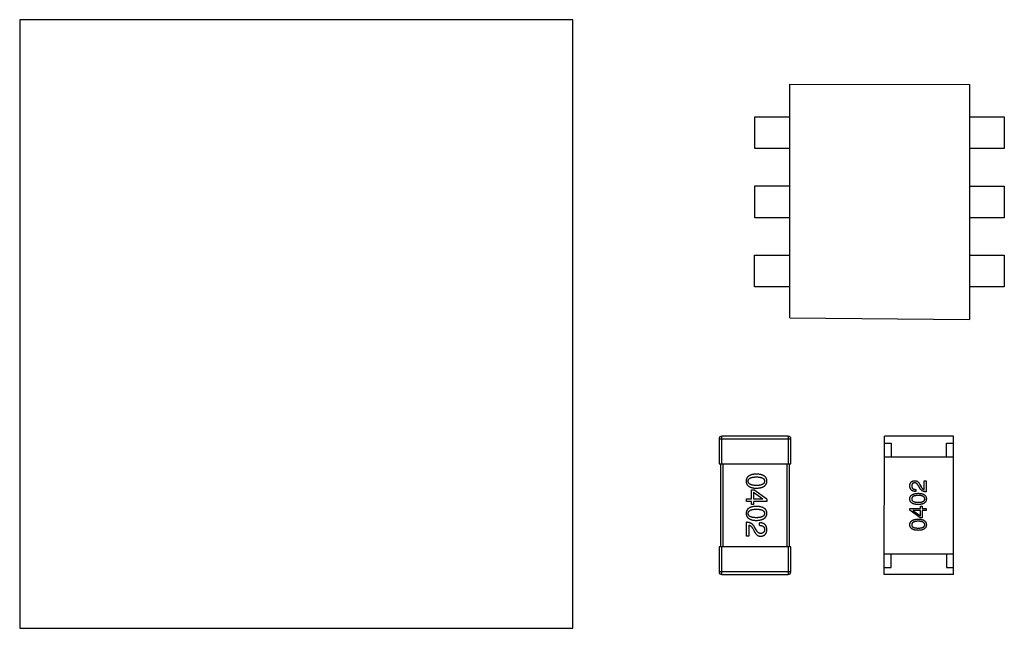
# Model space of a CAD drawing. Header units: inches. Extents: x -29 to 164, y -51 to 83.
# Tile 130 of 164: x 122.44 to 129.57, y 33 to 37.4. Entities that reach past the tile are written whole.
import ezdxf

# ---------------------------------------------------------------- set-up
doc = ezdxf.new("R2010")
doc.units = ezdxf.units.IN
doc.header["$LTSCALE"] = 1.21
doc.header["$MEASUREMENT"] = 0
doc.layers.get('0').update_dxf_attribs({"linetype": 'CONTINUOUS'})

msp = doc.modelspace()

# ---------------------------------------------------------------- linework, layer by layer
at = {"color": 7, "linetype": 'Continuous'}
for p, q in [((122.4451, 37.4021), (122.4441, 33.0021)), ((126.4467, 37.4013), (122.4451, 37.4021)), ((126.4458, 33.0013), (126.4467, 37.4013)), ((128.0169, 35.2472), (128.0172, 36.9348)), ((128.0172, 36.9348), (129.3172, 36.9346)), ((129.3172, 36.9346), (129.3169, 35.2346)), ((127.7629, 36.4702), (127.7629, 36.6996)), ((127.7629, 36.6996), (128.0172, 36.6996)), ((129.3172, 36.6993), (129.5692, 36.6993)), ((129.5692, 36.6993), (129.5692, 36.4699)), ((128.0171, 36.4702), (127.7629, 36.4702)), ((129.5692, 36.4699), (129.3171, 36.4699)), ((127.7628, 35.9702), (127.7628, 36.1996)), ((127.7628, 36.1996), (128.0171, 36.1996)), ((129.3171, 36.1994), (129.5691, 36.1993)), ((129.5691, 36.1993), (129.5691, 35.9699)), ((128.017, 35.9702), (127.7628, 35.9702)), ((129.5691, 35.9699), (129.317, 35.97)), ((127.7627, 35.4703), (127.7627, 35.6997)), ((127.7627, 35.6997), (128.017, 35.6996)), ((129.317, 35.6994), (129.569, 35.6993)), ((129.569, 35.6993), (129.569, 35.4699)), ((128.0169, 35.4702), (127.7627, 35.4703)), ((129.569, 35.4699), (129.3169, 35.47)), ((128.0169, 35.2472), (129.3169, 35.2346)), ((127.505, 34.3704), (127.505, 34.1904)), ((127.505, 34.3704), (128.025, 34.3703)), ((127.525, 34.1904), (127.525, 34.3904)), ((128.005, 34.3903), (127.525, 34.3904)), ((128.005, 34.3903), (128.005, 34.1903)), ((128.025, 34.1903), (128.025, 34.3703)), ((128.7009, 33.3902), (128.7011, 34.3902)), ((129.2011, 34.3901), (128.7011, 34.3902)), ((129.2009, 33.3901), (129.2011, 34.3901)), ((128.7011, 34.3402), (128.7511, 34.3402)), ((128.7511, 34.3402), (128.7511, 34.2402)), ((129.1511, 34.2402), (129.1511, 34.3402)), ((129.1511, 34.3402), (129.2011, 34.3401)), ((128.7011, 34.2402), (129.2011, 34.2401)), ((127.505, 34.1904), (128.025, 34.1903)), ((127.515, 34.1904), (127.5149, 33.5904)), ((127.5349, 33.5904), (127.535, 34.1904)), ((127.995, 34.1903), (127.9949, 33.5903)), ((128.0149, 33.5903), (128.015, 34.1903)), ((128.9896, 34.0044), (128.9896, 34.0687)), ((128.9896, 34.0687), (129.0034, 34.0687)), ((129.0034, 34.0687), (129.0034, 33.988)), ((127.7397, 33.9372), (127.7397, 34.002)), ((127.7397, 34.002), (127.7578, 34.002)), ((127.8512, 33.9348), (127.7578, 34.002)), ((128.928, 34.0058), (128.9279, 33.9907)), ((128.9568, 34.0156), (128.9476, 34.0313)), ((128.9601, 34.0366), (128.9673, 34.0241)), ((127.7037, 33.9192), (127.7037, 33.9373)), ((127.7037, 33.9373), (127.7397, 33.9372)), ((127.7397, 33.9192), (127.7037, 33.9192)), ((127.7397, 33.8971), (127.7397, 33.9192)), ((127.7553, 33.9848), (127.7553, 33.9372)), ((127.7553, 33.9848), (127.8225, 33.938)), ((127.7553, 33.9372), (127.8225, 33.9372)), ((127.7553, 33.9192), (127.7553, 33.8971)), ((127.8512, 33.9192), (127.7553, 33.9192)), ((127.8225, 33.9372), (127.8225, 33.938)), ((127.8512, 33.9348), (127.8512, 33.9192)), ((127.7553, 33.8971), (127.7397, 33.8971)), ((128.8853, 33.8547), (128.8853, 33.8671)), ((128.8853, 33.8671), (128.962, 33.8671)), ((128.96, 33.8009), (128.8853, 33.8547)), ((128.9082, 33.8527), (128.9082, 33.852)), ((128.962, 33.8527), (128.9082, 33.8527)), ((128.9082, 33.852), (128.962, 33.8146)), ((128.962, 33.8671), (128.962, 33.8848)), ((128.962, 33.8848), (128.9745, 33.8848)), ((128.962, 33.8146), (128.962, 33.8527)), ((128.9745, 33.8848), (128.9745, 33.8671)), ((128.9745, 33.8671), (129.0033, 33.8671)), ((128.9745, 33.8527), (128.9745, 33.8009)), ((129.0033, 33.8527), (128.9745, 33.8527)), ((129.0033, 33.8671), (129.0033, 33.8527)), ((128.9745, 33.8009), (128.96, 33.8009)), ((127.7036, 33.6672), (127.7036, 33.768)), ((127.7208, 33.7475), (127.7208, 33.6672)), ((127.7487, 33.7229), (127.7577, 33.7074)), ((127.7733, 33.7139), (127.7618, 33.7336)), ((127.7979, 33.7459), (127.7979, 33.7647)), ((127.7208, 33.6672), (127.7036, 33.6672)), ((127.5049, 33.5904), (127.5048, 33.4104)), ((128.0249, 33.5903), (127.5049, 33.5904)), ((127.5248, 33.3904), (127.5249, 33.5904)), ((128.0049, 33.5903), (128.0048, 33.3903)), ((128.0248, 33.4103), (128.0249, 33.5903)), ((128.7009, 33.5402), (129.2009, 33.5401)), ((128.7509, 33.4402), (128.7509, 33.5402)), ((129.1509, 33.5402), (129.1509, 33.4402)), ((128.7009, 33.4402), (128.7509, 33.4402)), ((129.1509, 33.4402), (129.2009, 33.4401)), ((128.0248, 33.4103), (127.5048, 33.4104)), ((127.5248, 33.3904), (128.0048, 33.3903)), ((129.2009, 33.3901), (128.7009, 33.3902)), ((122.4441, 33.0021), (126.4458, 33.0013))]:
    msp.add_line(p, q, dxfattribs=at)
for centre, start, end in [((127.525, 34.3704), 89.98796, 179.98796), ((128.005, 34.3703), 359.98796, 89.98796), ((127.5248, 33.4104), 179.98796, 269.98796), ((128.0048, 33.4103), 269.98796, 359.98796)]:
    msp.add_arc(centre, 0.02, start, end, dxfattribs=at)
for points, knots in [([(127.775, 34.1161), (127.7721, 34.116), (127.7663, 34.1158), (127.7581, 34.115), (127.7503, 34.114), (127.7432, 34.1124), (127.7366, 34.1106), (127.7305, 34.1083), (127.725, 34.1057), (127.7201, 34.1027), (127.7157, 34.0994), (127.7119, 34.0956), (127.7087, 34.0915), (127.706, 34.0869), (127.704, 34.0821), (127.7024, 34.0768), (127.7015, 34.0712), (127.7013, 34.0673), (127.7012, 34.0653)], [0, 0, 0, 0, 0.087693, 0.170223, 0.247496, 0.319826, 0.387768, 0.451403, 0.511459, 0.568358, 0.622671, 0.675251, 0.726739, 0.778422, 0.830759, 0.884394, 0.940865, 1, 1, 1, 1]), ([(127.7012, 34.0653), (127.7013, 34.0633), (127.7015, 34.0594), (127.7024, 34.0538), (127.704, 34.0486), (127.706, 34.0437), (127.7087, 34.0391), (127.7119, 34.035), (127.7157, 34.0312), (127.7201, 34.0279), (127.725, 34.0249), (127.7305, 34.0223), (127.7365, 34.02), (127.7431, 34.0182), (127.7503, 34.0166), (127.758, 34.0155), (127.7663, 34.0148), (127.772, 34.0146), (127.775, 34.0145)], [0, 0, 0, 0, 0.059134, 0.115603, 0.169236, 0.221572, 0.273254, 0.32474, 0.377319, 0.431815, 0.488555, 0.548609, 0.612242, 0.680182, 0.75251, 0.829782, 0.91231, 1, 1, 1, 1]), ([(127.716, 34.0653), (127.716, 34.0665), (127.7161, 34.0689), (127.7168, 34.0724), (127.7179, 34.0756), (127.7196, 34.0786), (127.7217, 34.0814), (127.7243, 34.0839), (127.7273, 34.0861), (127.7308, 34.0881), (127.7347, 34.0899), (127.7391, 34.0915), (127.744, 34.0927), (127.7493, 34.0938), (127.7551, 34.0946), (127.7613, 34.0952), (127.768, 34.0956), (127.7726, 34.0956), (127.775, 34.0956)], [0, 0, 0, 0, 0.049766, 0.097012, 0.143225, 0.188786, 0.235079, 0.282962, 0.333687, 0.387747, 0.445963, 0.508657, 0.576545, 0.649868, 0.72822, 0.812712, 0.903543, 1, 1, 1, 1]), ([(127.775, 34.0341), (127.7726, 34.0342), (127.7681, 34.0342), (127.7615, 34.0346), (127.7553, 34.0352), (127.7496, 34.036), (127.7443, 34.0371), (127.7395, 34.0384), (127.7351, 34.04), (127.7312, 34.0418), (127.7277, 34.0439), (127.7247, 34.0462), (127.722, 34.0488), (127.7199, 34.0516), (127.7182, 34.0547), (127.717, 34.058), (127.7162, 34.0616), (127.7161, 34.064), (127.716, 34.0653)], [0, 0, 0, 0, 0.094834, 0.184067, 0.267029, 0.344713, 0.417334, 0.484367, 0.546941, 0.604717, 0.65953, 0.710539, 0.759381, 0.806382, 0.853027, 0.900623, 0.949121, 1, 1, 1, 1]), ([(127.8512, 34.0653), (127.8511, 34.0673), (127.851, 34.0711), (127.85, 34.0768), (127.8484, 34.082), (127.8463, 34.0869), (127.8435, 34.0915), (127.8402, 34.0956), (127.8363, 34.0993), (127.8317, 34.1027), (127.8267, 34.1057), (127.821, 34.1083), (127.8147, 34.1106), (127.8079, 34.1124), (127.8005, 34.1139), (127.7925, 34.115), (127.784, 34.1158), (127.7781, 34.116), (127.775, 34.1161)], [0, 0, 0, 0, 0.057911, 0.113262, 0.165956, 0.217443, 0.268511, 0.319665, 0.372, 0.426129, 0.483365, 0.543779, 0.607756, 0.676562, 0.749704, 0.827713, 0.911177, 1, 1, 1, 1]), ([(127.775, 34.0956), (127.7774, 34.0956), (127.782, 34.0956), (127.7887, 34.0952), (127.7949, 34.0946), (127.8007, 34.0938), (127.806, 34.0927), (127.8109, 34.0915), (127.8153, 34.0899), (127.8192, 34.0881), (127.8227, 34.0861), (127.8257, 34.0839), (127.8283, 34.0814), (127.8304, 34.0786), (127.832, 34.0756), (127.8332, 34.0724), (127.8339, 34.0689), (127.834, 34.0665), (127.834, 34.0653)], [0, 0, 0, 0, 0.096452, 0.187278, 0.271765, 0.350519, 0.423437, 0.491321, 0.554011, 0.612224, 0.666281, 0.717003, 0.764884, 0.811423, 0.856783, 0.902993, 0.950236, 1, 1, 1, 1]), ([(127.775, 34.0145), (127.778, 34.0146), (127.7839, 34.0149), (127.7923, 34.0157), (127.8002, 34.0169), (127.8076, 34.0184), (127.8144, 34.0203), (127.8206, 34.0226), (127.8262, 34.0252), (127.8313, 34.0283), (127.8358, 34.0316), (127.8398, 34.0354), (127.8432, 34.0395), (127.846, 34.0439), (127.8481, 34.0488), (127.8498, 34.0539), (127.8509, 34.0595), (127.8511, 34.0633), (127.8512, 34.0653)], [0, 0, 0, 0, 0.088475, 0.171606, 0.249595, 0.322626, 0.391327, 0.455765, 0.516374, 0.573675, 0.628522, 0.681161, 0.732559, 0.783563, 0.83504, 0.887639, 0.942585, 1, 1, 1, 1]), ([(127.834, 34.0653), (127.834, 34.064), (127.8339, 34.0616), (127.8332, 34.058), (127.832, 34.0547), (127.8304, 34.0516), (127.8283, 34.0488), (127.8257, 34.0462), (127.8227, 34.0439), (127.8192, 34.0418), (127.8153, 34.04), (127.8109, 34.0384), (127.806, 34.0371), (127.8007, 34.036), (127.7949, 34.0352), (127.7887, 34.0346), (127.782, 34.0342), (127.7774, 34.0342), (127.775, 34.0341)], [0, 0, 0, 0, 0.050604, 0.098688, 0.145699, 0.191791, 0.238625, 0.286717, 0.337546, 0.391814, 0.449755, 0.512106, 0.579685, 0.652048, 0.730262, 0.814146, 0.904281, 1, 1, 1, 1]), ([(128.8853, 34.0313), (128.8854, 34.0328), (128.8856, 34.0356), (128.8862, 34.0396), (128.8871, 34.0434), (128.8882, 34.0469), (128.8896, 34.0502), (128.8912, 34.0532), (128.893, 34.0559), (128.8951, 34.0584), (128.8975, 34.0606), (128.9001, 34.0626), (128.9029, 34.0643), (128.906, 34.0657), (128.9093, 34.0669), (128.9129, 34.0677), (128.9168, 34.0684), (128.9194, 34.0686), (128.9208, 34.0687)], [0, 0, 0, 0, 0.074847, 0.14558, 0.212628, 0.276599, 0.337792, 0.396608, 0.453638, 0.509854, 0.565589, 0.621545, 0.678777, 0.737222, 0.798388, 0.862259, 0.929312, 1, 1, 1, 1]), ([(128.9208, 34.0687), (128.9217, 34.0687), (128.9237, 34.0688), (128.9267, 34.0685), (128.9295, 34.068), (128.9323, 34.0673), (128.935, 34.0662), (128.9377, 34.0648), (128.9403, 34.0632), (128.9428, 34.0613), (128.9452, 34.0592), (128.9476, 34.0568), (128.9498, 34.0541), (128.952, 34.0511), (128.9542, 34.0478), (128.9562, 34.0443), (128.9582, 34.0406), (128.9595, 34.0379), (128.9601, 34.0366)], [0, 0, 0, 0, 0.055083, 0.109453, 0.162685, 0.21614, 0.26961, 0.324284, 0.380202, 0.437433, 0.497084, 0.559152, 0.624288, 0.692446, 0.763862, 0.838743, 0.917269, 1, 1, 1, 1]), ([(128.9279, 33.9907), (128.9263, 33.9907), (128.923, 33.9908), (128.9183, 33.9914), (128.9139, 33.9922), (128.9098, 33.9934), (128.9061, 33.9948), (128.9026, 33.9966), (128.8994, 33.9987), (128.8966, 34.0011), (128.8941, 34.0038), (128.8919, 34.0069), (128.89, 34.0102), (128.8884, 34.0138), (128.8871, 34.0178), (128.8862, 34.022), (128.8856, 34.0266), (128.8854, 34.0297), (128.8853, 34.0313)], [0, 0, 0, 0, 0.074935, 0.145873, 0.212498, 0.27598, 0.33603, 0.394042, 0.450372, 0.505546, 0.560812, 0.616481, 0.673265, 0.732328, 0.7938, 0.858943, 0.92718, 1, 1, 1, 1]), ([(128.9201, 34.053), (128.9193, 34.0529), (128.9177, 34.0528), (128.9154, 34.0524), (128.9132, 34.0518), (128.9112, 34.0511), (128.9093, 34.0501), (128.9076, 34.0491), (128.9061, 34.0478), (128.9046, 34.0464), (128.9034, 34.0449), (128.9023, 34.0431), (128.9014, 34.0412), (128.9006, 34.0392), (128.9, 34.037), (128.8995, 34.0346), (128.8993, 34.032), (128.8992, 34.0303), (128.8991, 34.0294)], [0, 0, 0, 0, 0.069456, 0.136175, 0.198596, 0.258993, 0.316838, 0.37342, 0.428889, 0.48454, 0.540119, 0.597644, 0.65702, 0.718534, 0.783117, 0.851564, 0.923888, 1, 1, 1, 1]), ([(128.8991, 34.0294), (128.8991, 34.0284), (128.8992, 34.0266), (128.8995, 34.024), (128.9001, 34.0216), (128.9008, 34.0193), (128.9019, 34.0172), (128.9031, 34.0153), (128.9046, 34.0135), (128.9063, 34.012), (128.9082, 34.0105), (128.9104, 34.0093), (128.9128, 34.0083), (128.9154, 34.0074), (128.9182, 34.0067), (128.9213, 34.0062), (128.9245, 34.0059), (128.9268, 34.0058), (128.928, 34.0058)], [0, 0, 0, 0, 0.065945, 0.127767, 0.186553, 0.242898, 0.297728, 0.351599, 0.404854, 0.459191, 0.515338, 0.573322, 0.634405, 0.698538, 0.767039, 0.84022, 0.917406, 1, 1, 1, 1]), ([(128.9476, 34.0313), (128.9471, 34.0322), (128.9462, 34.0341), (128.9447, 34.0367), (128.9431, 34.039), (128.9415, 34.0413), (128.9399, 34.0433), (128.9383, 34.0451), (128.9366, 34.0468), (128.9349, 34.0482), (128.9331, 34.0495), (128.9314, 34.0506), (128.9296, 34.0514), (128.9277, 34.0522), (128.9259, 34.0526), (128.924, 34.053), (128.922, 34.0531), (128.9207, 34.053), (128.9201, 34.053)], [0, 0, 0, 0, 0.084365, 0.165386, 0.24176, 0.314729, 0.38433, 0.449952, 0.513164, 0.5734, 0.630824, 0.68644, 0.740136, 0.792605, 0.844515, 0.896112, 0.947763, 1, 1, 1, 1]), ([(129.0034, 33.988), (129.002, 33.9881), (128.9994, 33.9882), (128.9956, 33.9886), (128.992, 33.9892), (128.9884, 33.99), (128.985, 33.9909), (128.9817, 33.9922), (128.9786, 33.9936), (128.9756, 33.9952), (128.9728, 33.997), (128.9701, 33.9991), (128.9675, 34.0013), (128.9651, 34.0038), (128.9628, 34.0064), (128.9606, 34.0093), (128.9586, 34.0123), (128.9574, 34.0145), (128.9568, 34.0156)], [0, 0, 0, 0, 0.069512, 0.136307, 0.201431, 0.265186, 0.327322, 0.388242, 0.448098, 0.507757, 0.566952, 0.626243, 0.686026, 0.745963, 0.807549, 0.869906, 0.934172, 1, 1, 1, 1]), ([(128.9673, 34.0241), (128.9681, 34.0227), (128.9697, 34.02), (128.9723, 34.0163), (128.9749, 34.0131), (128.9777, 34.0103), (128.9805, 34.0081), (128.9834, 34.0064), (128.9865, 34.0051), (128.9886, 34.0046), (128.9896, 34.0044)], [0, 0, 0, 0, 0.158292, 0.304606, 0.440272, 0.565336, 0.681745, 0.791834, 0.896966, 1, 1, 1, 1]), ([(128.8853, 33.9368), (128.8854, 33.9383), (128.8856, 33.9414), (128.8865, 33.9458), (128.8878, 33.95), (128.8895, 33.9538), (128.8918, 33.9574), (128.8945, 33.9607), (128.8976, 33.9637), (128.9012, 33.9664), (128.9053, 33.9688), (128.9098, 33.9709), (128.9148, 33.9727), (128.9202, 33.9742), (128.9261, 33.9755), (128.9324, 33.9764), (128.9392, 33.9771), (128.9439, 33.9773), (128.9463, 33.9774)], [0, 0, 0, 0, 0.057415, 0.112361, 0.16496, 0.216437, 0.267441, 0.318839, 0.371478, 0.426325, 0.483626, 0.544235, 0.608673, 0.677374, 0.750405, 0.828394, 0.911525, 1, 1, 1, 1]), ([(128.9463, 33.8961), (128.9439, 33.8962), (128.9391, 33.8963), (128.9323, 33.897), (128.9259, 33.8978), (128.92, 33.8991), (128.9145, 33.9005), (128.9095, 33.9023), (128.905, 33.9044), (128.9009, 33.9068), (128.8973, 33.9095), (128.8942, 33.9125), (128.8915, 33.9158), (128.8893, 33.9194), (128.8876, 33.9234), (128.8863, 33.9276), (128.8855, 33.9321), (128.8854, 33.9352), (128.8853, 33.9368)], [0, 0, 0, 0, 0.088823, 0.172287, 0.250296, 0.323438, 0.392244, 0.456221, 0.516635, 0.573871, 0.628, 0.680335, 0.731489, 0.782557, 0.834044, 0.886738, 0.942089, 1, 1, 1, 1]), ([(128.9463, 33.9617), (128.9444, 33.9617), (128.9407, 33.9616), (128.9354, 33.9613), (128.9304, 33.9609), (128.9257, 33.9602), (128.9215, 33.9593), (128.9176, 33.9583), (128.9141, 33.957), (128.9109, 33.9556), (128.9082, 33.9539), (128.9057, 33.952), (128.9037, 33.95), (128.902, 33.9477), (128.9007, 33.9452), (128.8997, 33.9426), (128.8992, 33.9397), (128.8991, 33.9378), (128.8991, 33.9368)], [0, 0, 0, 0, 0.095719, 0.185854, 0.269738, 0.347952, 0.420315, 0.487894, 0.550245, 0.608186, 0.662454, 0.713283, 0.761375, 0.808209, 0.854301, 0.901312, 0.949396, 1, 1, 1, 1]), ([(128.8991, 33.9368), (128.8991, 33.9358), (128.8992, 33.9339), (128.8997, 33.9311), (128.9007, 33.9285), (128.902, 33.9261), (128.9037, 33.9239), (128.9057, 33.9219), (128.9081, 33.9201), (128.9109, 33.9185), (128.9141, 33.9171), (128.9176, 33.9158), (128.9215, 33.9148), (128.9257, 33.9139), (128.9303, 33.9133), (128.9353, 33.9128), (128.9407, 33.9125), (128.9444, 33.9125), (128.9463, 33.9125)], [0, 0, 0, 0, 0.049764, 0.097007, 0.143217, 0.188577, 0.235116, 0.282997, 0.333719, 0.387776, 0.445989, 0.508679, 0.576563, 0.649481, 0.728235, 0.812722, 0.903548, 1, 1, 1, 1]), ([(128.9463, 33.9774), (128.9487, 33.9773), (128.9532, 33.9772), (128.9599, 33.9765), (128.9661, 33.9757), (128.9718, 33.9745), (128.9771, 33.973), (128.9819, 33.9712), (128.9863, 33.9691), (128.9902, 33.9667), (128.9937, 33.964), (128.9968, 33.961), (128.9993, 33.9577), (129.0015, 33.9541), (129.0031, 33.9501), (129.0044, 33.9459), (129.0051, 33.9414), (129.0052, 33.9383), (129.0053, 33.9367)], [0, 0, 0, 0, 0.08769, 0.170218, 0.24749, 0.319818, 0.387758, 0.451391, 0.511445, 0.568185, 0.622681, 0.67526, 0.726746, 0.778428, 0.830764, 0.884397, 0.940866, 1, 1, 1, 1]), ([(128.9935, 33.9367), (128.9934, 33.9377), (128.9933, 33.9397), (128.9927, 33.9426), (128.9917, 33.9452), (128.9904, 33.9477), (128.9887, 33.95), (128.9866, 33.952), (128.9841, 33.9539), (128.9813, 33.9555), (128.9782, 33.957), (128.9747, 33.9582), (128.9708, 33.9593), (128.9666, 33.9602), (128.962, 33.9608), (128.9571, 33.9613), (128.9518, 33.9616), (128.9482, 33.9617), (128.9463, 33.9617)], [0, 0, 0, 0, 0.050879, 0.099377, 0.146973, 0.193618, 0.240619, 0.289461, 0.34047, 0.395283, 0.453059, 0.515633, 0.582666, 0.655287, 0.732971, 0.815933, 0.905166, 1, 1, 1, 1]), ([(128.9463, 33.9125), (128.9482, 33.9125), (128.9519, 33.9125), (128.9572, 33.9128), (128.9622, 33.9133), (128.9668, 33.9139), (128.9711, 33.9148), (128.975, 33.9158), (128.9785, 33.917), (128.9817, 33.9185), (128.9845, 33.9201), (128.9869, 33.9219), (128.9889, 33.9239), (128.9906, 33.9261), (128.9919, 33.9285), (128.9929, 33.9311), (128.9934, 33.9338), (128.9935, 33.9358), (128.9935, 33.9367)], [0, 0, 0, 0, 0.096457, 0.187288, 0.27178, 0.350132, 0.423455, 0.491343, 0.554037, 0.612253, 0.666313, 0.717038, 0.764921, 0.811214, 0.856775, 0.902988, 0.950234, 1, 1, 1, 1]), ([(129.0053, 33.9367), (129.0052, 33.9351), (129.0051, 33.932), (129.0043, 33.9275), (129.0031, 33.9233), (129.0015, 33.9194), (128.9993, 33.9158), (128.9968, 33.9125), (128.9937, 33.9095), (128.9902, 33.9068), (128.9863, 33.9044), (128.9819, 33.9023), (128.977, 33.9005), (128.9718, 33.899), (128.966, 33.8978), (128.9599, 33.8969), (128.9532, 33.8963), (128.9486, 33.8962), (128.9463, 33.8961)], [0, 0, 0, 0, 0.059135, 0.115606, 0.169241, 0.221578, 0.273261, 0.324749, 0.377329, 0.431642, 0.488541, 0.548597, 0.612232, 0.680174, 0.752504, 0.829777, 0.912307, 1, 1, 1, 1]), ([(127.775, 33.883), (127.772, 33.8829), (127.7663, 33.8827), (127.758, 33.8819), (127.7503, 33.8808), (127.7431, 33.8793), (127.7365, 33.8774), (127.7305, 33.8752), (127.725, 33.8726), (127.7201, 33.8696), (127.7157, 33.8662), (127.7119, 33.8625), (127.7086, 33.8583), (127.706, 33.8538), (127.7039, 33.8489), (127.7024, 33.8437), (127.7014, 33.838), (127.7013, 33.8341), (127.7012, 33.8322)], [0, 0, 0, 0, 0.087693, 0.170223, 0.247496, 0.319826, 0.387768, 0.451403, 0.511459, 0.568358, 0.622671, 0.675251, 0.726739, 0.778422, 0.830759, 0.884394, 0.940865, 1, 1, 1, 1]), ([(127.7159, 33.8321), (127.716, 33.8334), (127.7161, 33.8358), (127.7168, 33.8392), (127.7179, 33.8425), (127.7196, 33.8455), (127.7217, 33.8482), (127.7242, 33.8507), (127.7273, 33.853), (127.7308, 33.855), (127.7347, 33.8568), (127.7391, 33.8583), (127.744, 33.8596), (127.7493, 33.8607), (127.755, 33.8615), (127.7613, 33.862), (127.768, 33.8624), (127.7726, 33.8624), (127.775, 33.8625)], [0, 0, 0, 0, 0.049766, 0.097012, 0.143225, 0.188786, 0.235079, 0.282962, 0.333687, 0.387747, 0.445963, 0.508657, 0.576545, 0.649868, 0.72822, 0.812712, 0.903543, 1, 1, 1, 1]), ([(127.8512, 33.8321), (127.8511, 33.8341), (127.8509, 33.838), (127.8499, 33.8436), (127.8483, 33.8489), (127.8462, 33.8538), (127.8435, 33.8583), (127.8401, 33.8624), (127.8362, 33.8662), (127.8317, 33.8695), (127.8266, 33.8726), (127.8209, 33.8751), (127.8147, 33.8774), (127.8079, 33.8793), (127.8005, 33.8808), (127.7925, 33.8819), (127.7839, 33.8827), (127.778, 33.8829), (127.775, 33.883)], [0, 0, 0, 0, 0.057911, 0.113262, 0.165956, 0.217443, 0.268511, 0.319665, 0.372, 0.426129, 0.483365, 0.543779, 0.607756, 0.676562, 0.749704, 0.827713, 0.911177, 1, 1, 1, 1]), ([(127.775, 33.8625), (127.7773, 33.8624), (127.782, 33.8624), (127.7886, 33.862), (127.7949, 33.8615), (127.8007, 33.8607), (127.806, 33.8595), (127.8108, 33.8583), (127.8152, 33.8568), (127.8192, 33.855), (127.8226, 33.853), (127.8257, 33.8507), (127.8282, 33.8482), (127.8304, 33.8455), (127.832, 33.8425), (127.8331, 33.8392), (127.8338, 33.8357), (127.8339, 33.8334), (127.834, 33.8321)], [0, 0, 0, 0, 0.096452, 0.187278, 0.271765, 0.350519, 0.423437, 0.491321, 0.554011, 0.612224, 0.666281, 0.717003, 0.764884, 0.811423, 0.856783, 0.902993, 0.950236, 1, 1, 1, 1]), ([(127.7012, 33.8322), (127.7013, 33.8302), (127.7014, 33.8263), (127.7024, 33.8207), (127.7039, 33.8154), (127.706, 33.8105), (127.7086, 33.806), (127.7119, 33.8018), (127.7157, 33.7981), (127.72, 33.7947), (127.725, 33.7917), (127.7304, 33.7891), (127.7365, 33.7869), (127.7431, 33.785), (127.7503, 33.7835), (127.758, 33.7824), (127.7663, 33.7816), (127.772, 33.7814), (127.7749, 33.7813)], [0, 0, 0, 0, 0.059134, 0.115603, 0.169236, 0.221572, 0.273254, 0.32474, 0.377319, 0.431815, 0.488555, 0.548609, 0.612242, 0.680182, 0.75251, 0.829782, 0.91231, 1, 1, 1, 1]), ([(127.7749, 33.801), (127.7726, 33.801), (127.768, 33.8011), (127.7614, 33.8014), (127.7553, 33.802), (127.7496, 33.8029), (127.7443, 33.8039), (127.7394, 33.8053), (127.7351, 33.8068), (127.7311, 33.8087), (127.7276, 33.8107), (127.7246, 33.8131), (127.722, 33.8156), (127.7199, 33.8185), (127.7182, 33.8215), (127.7169, 33.8249), (127.7162, 33.8284), (127.716, 33.8309), (127.7159, 33.8321)], [0, 0, 0, 0, 0.094834, 0.184067, 0.267029, 0.344713, 0.417334, 0.484367, 0.546941, 0.604717, 0.65953, 0.710539, 0.759381, 0.806382, 0.853027, 0.900623, 0.949121, 1, 1, 1, 1]), ([(127.834, 33.8321), (127.8339, 33.8309), (127.8338, 33.8284), (127.8331, 33.8248), (127.832, 33.8215), (127.8304, 33.8184), (127.8282, 33.8156), (127.8257, 33.813), (127.8226, 33.8107), (127.8192, 33.8086), (127.8152, 33.8068), (127.8108, 33.8053), (127.806, 33.8039), (127.8006, 33.8028), (127.7949, 33.802), (127.7886, 33.8014), (127.7819, 33.8011), (127.7773, 33.801), (127.7749, 33.801)], [0, 0, 0, 0, 0.050604, 0.098688, 0.145699, 0.191791, 0.238625, 0.286717, 0.337546, 0.391814, 0.449755, 0.512106, 0.579685, 0.652048, 0.730262, 0.814146, 0.904281, 1, 1, 1, 1]), ([(127.7749, 33.7813), (127.778, 33.7814), (127.7838, 33.7817), (127.7923, 33.7826), (127.8002, 33.7838), (127.8075, 33.7853), (127.8143, 33.7872), (127.8205, 33.7895), (127.8262, 33.7921), (127.8313, 33.7951), (127.8358, 33.7985), (127.8397, 33.8022), (127.8431, 33.8063), (127.8459, 33.8108), (127.8481, 33.8156), (127.8498, 33.8208), (127.8508, 33.8263), (127.8511, 33.8302), (127.8512, 33.8321)], [0, 0, 0, 0, 0.088475, 0.171606, 0.249595, 0.322626, 0.391327, 0.455765, 0.516374, 0.573675, 0.628522, 0.681161, 0.732559, 0.783563, 0.83504, 0.887639, 0.942585, 1, 1, 1, 1]), ([(128.8853, 33.7502), (128.8854, 33.7518), (128.8856, 33.7549), (128.8864, 33.7593), (128.8877, 33.7635), (128.8895, 33.7673), (128.8917, 33.7709), (128.8944, 33.7742), (128.8976, 33.7772), (128.9012, 33.7799), (128.9053, 33.7823), (128.9098, 33.7844), (128.9148, 33.7862), (128.9202, 33.7877), (128.9261, 33.7889), (128.9324, 33.7899), (128.9392, 33.7906), (128.9439, 33.7908), (128.9463, 33.7909)], [0, 0, 0, 0, 0.057415, 0.112361, 0.16496, 0.216437, 0.267441, 0.318839, 0.371478, 0.426325, 0.483626, 0.544235, 0.608673, 0.677374, 0.750405, 0.828394, 0.911525, 1, 1, 1, 1]), ([(128.9463, 33.7751), (128.9444, 33.7751), (128.9407, 33.7751), (128.9353, 33.7748), (128.9303, 33.7743), (128.9257, 33.7737), (128.9215, 33.7728), (128.9176, 33.7717), (128.914, 33.7705), (128.9109, 33.769), (128.9081, 33.7673), (128.9057, 33.7655), (128.9036, 33.7634), (128.9019, 33.7612), (128.9006, 33.7587), (128.8997, 33.7561), (128.8992, 33.7532), (128.8991, 33.7512), (128.899, 33.7502)], [0, 0, 0, 0, 0.095719, 0.185854, 0.269738, 0.347952, 0.420315, 0.487894, 0.550245, 0.608186, 0.662454, 0.713283, 0.761375, 0.808209, 0.854301, 0.901312, 0.949396, 1, 1, 1, 1]), ([(128.9463, 33.7909), (128.9486, 33.7908), (128.9532, 33.7906), (128.9598, 33.79), (128.966, 33.7892), (128.9717, 33.7879), (128.977, 33.7864), (128.9819, 33.7846), (128.9862, 33.7826), (128.9902, 33.7802), (128.9937, 33.7775), (128.9967, 33.7745), (128.9993, 33.7712), (129.0014, 33.7675), (129.0031, 33.7636), (129.0043, 33.7594), (129.0051, 33.7549), (129.0052, 33.7518), (129.0053, 33.7502)], [0, 0, 0, 0, 0.08769, 0.170218, 0.24749, 0.319818, 0.387758, 0.451391, 0.511445, 0.568185, 0.622681, 0.67526, 0.726746, 0.778428, 0.830764, 0.884397, 0.940866, 1, 1, 1, 1]), ([(128.9935, 33.7502), (128.9934, 33.7512), (128.9933, 33.7532), (128.9927, 33.7561), (128.9917, 33.7587), (128.9903, 33.7612), (128.9886, 33.7634), (128.9865, 33.7655), (128.9841, 33.7673), (128.9813, 33.769), (128.9782, 33.7705), (128.9747, 33.7717), (128.9708, 33.7728), (128.9666, 33.7736), (128.962, 33.7743), (128.9571, 33.7748), (128.9518, 33.7751), (128.9481, 33.7751), (128.9463, 33.7751)], [0, 0, 0, 0, 0.050879, 0.099377, 0.146973, 0.193618, 0.240619, 0.289461, 0.34047, 0.395283, 0.453059, 0.515633, 0.582666, 0.655287, 0.732971, 0.815933, 0.905166, 1, 1, 1, 1]), ([(127.7618, 33.7336), (127.761, 33.735), (127.7595, 33.7377), (127.757, 33.7415), (127.7543, 33.7451), (127.7515, 33.7484), (127.7484, 33.7514), (127.7452, 33.7542), (127.7418, 33.7568), (127.7383, 33.7591), (127.7345, 33.7611), (127.7306, 33.7629), (127.7266, 33.7644), (127.7223, 33.7656), (127.7179, 33.7666), (127.7133, 33.7673), (127.7085, 33.7678), (127.7053, 33.768), (127.7036, 33.768)], [0, 0, 0, 0, 0.065828, 0.130094, 0.192451, 0.254037, 0.313974, 0.373757, 0.433048, 0.492243, 0.551902, 0.611758, 0.672678, 0.734814, 0.798569, 0.863693, 0.930488, 1, 1, 1, 1]), ([(127.7208, 33.7475), (127.7221, 33.7473), (127.7248, 33.7468), (127.7285, 33.7451), (127.7322, 33.743), (127.7357, 33.7401), (127.7392, 33.7367), (127.7425, 33.7327), (127.7457, 33.7281), (127.7477, 33.7247), (127.7487, 33.7229)], [0, 0, 0, 0, 0.103034, 0.208166, 0.318255, 0.434664, 0.559728, 0.695394, 0.841708, 1, 1, 1, 1]), ([(127.7577, 33.7074), (127.7585, 33.7057), (127.76, 33.7024), (127.7625, 33.6976), (127.7651, 33.6933), (127.7678, 33.6892), (127.7705, 33.6855), (127.7734, 33.6821), (127.7763, 33.6791), (127.7794, 33.6764), (127.7825, 33.6741), (127.7857, 33.6721), (127.789, 33.6704), (127.7924, 33.669), (127.7959, 33.6681), (127.7995, 33.6674), (127.8032, 33.6671), (127.8056, 33.6672), (127.8069, 33.6672)], [0, 0, 0, 0, 0.082731, 0.161257, 0.236138, 0.307554, 0.375712, 0.440848, 0.502916, 0.562567, 0.619798, 0.675716, 0.73039, 0.78386, 0.837315, 0.890547, 0.944917, 1, 1, 1, 1]), ([(127.8077, 33.6869), (127.8069, 33.6868), (127.8053, 33.6867), (127.8029, 33.6869), (127.8005, 33.6873), (127.7981, 33.6879), (127.7959, 33.6888), (127.7936, 33.6899), (127.7914, 33.6912), (127.7892, 33.6928), (127.7871, 33.6946), (127.785, 33.6967), (127.7829, 33.699), (127.7809, 33.7015), (127.7789, 33.7043), (127.777, 33.7073), (127.7751, 33.7105), (127.7739, 33.7128), (127.7733, 33.7139)], [0, 0, 0, 0, 0.052237, 0.103888, 0.155485, 0.207395, 0.259864, 0.31356, 0.369176, 0.4266, 0.486836, 0.550048, 0.61567, 0.685271, 0.75824, 0.834614, 0.915635, 1, 1, 1, 1]), ([(127.8512, 33.7139), (127.8511, 33.7159), (127.8509, 33.7199), (127.8501, 33.7256), (127.8489, 33.7309), (127.8473, 33.7358), (127.8453, 33.7403), (127.843, 33.7445), (127.8403, 33.7483), (127.8371, 33.7517), (127.8335, 33.7547), (127.8296, 33.7573), (127.8252, 33.7595), (127.8205, 33.7613), (127.8154, 33.7628), (127.8099, 33.7639), (127.804, 33.7645), (127.8, 33.7647), (127.7979, 33.7647)], [0, 0, 0, 0, 0.07282, 0.141057, 0.2062, 0.267672, 0.326735, 0.383519, 0.439188, 0.494454, 0.549628, 0.605958, 0.66397, 0.72402, 0.787502, 0.854127, 0.925065, 1, 1, 1, 1]), ([(127.7979, 33.7459), (127.7993, 33.7458), (127.8022, 33.7457), (127.8063, 33.7453), (127.8101, 33.7447), (127.8136, 33.7438), (127.8168, 33.7427), (127.8198, 33.7414), (127.8225, 33.7399), (127.8249, 33.7381), (127.8271, 33.7362), (127.8289, 33.734), (127.8305, 33.7316), (127.8318, 33.729), (127.8327, 33.7261), (127.8334, 33.7231), (127.8339, 33.7198), (127.8339, 33.7175), (127.8339, 33.7164)], [0, 0, 0, 0, 0.082594, 0.15978, 0.232961, 0.301462, 0.365595, 0.426678, 0.484662, 0.540809, 0.595146, 0.648401, 0.702272, 0.757102, 0.813447, 0.872233, 0.934055, 1, 1, 1, 1]), ([(127.8069, 33.6672), (127.8086, 33.6673), (127.8119, 33.6676), (127.8167, 33.6684), (127.8211, 33.6695), (127.8253, 33.671), (127.8292, 33.6727), (127.8327, 33.6748), (127.836, 33.6773), (127.8389, 33.68), (127.8415, 33.6832), (127.8439, 33.6866), (127.8459, 33.6903), (127.8476, 33.6944), (127.8489, 33.6988), (127.85, 33.7036), (127.8508, 33.7086), (127.851, 33.7121), (127.8512, 33.7139)], [0, 0, 0, 0, 0.070688, 0.137741, 0.201612, 0.262778, 0.321223, 0.378455, 0.434411, 0.490146, 0.546362, 0.603392, 0.662208, 0.723401, 0.787372, 0.85442, 0.925153, 1, 1, 1, 1]), ([(127.8339, 33.7164), (127.8339, 33.7152), (127.8338, 33.7131), (127.8334, 33.7099), (127.8328, 33.7069), (127.8321, 33.7041), (127.8311, 33.7015), (127.8299, 33.6992), (127.8285, 33.697), (127.827, 33.695), (127.8252, 33.6933), (127.8233, 33.6917), (127.8212, 33.6904), (127.8189, 33.6893), (127.8163, 33.6884), (127.8136, 33.6876), (127.8107, 33.6871), (127.8087, 33.687), (127.8077, 33.6869)], [0, 0, 0, 0, 0.076112, 0.148436, 0.216883, 0.281466, 0.34298, 0.402356, 0.459881, 0.51546, 0.571111, 0.62658, 0.683162, 0.741007, 0.801404, 0.863825, 0.930544, 1, 1, 1, 1]), ([(128.9463, 33.7096), (128.9438, 33.7097), (128.9391, 33.7098), (128.9322, 33.7104), (128.9258, 33.7113), (128.9199, 33.7125), (128.9145, 33.714), (128.9095, 33.7158), (128.9049, 33.7179), (128.9009, 33.7203), (128.8972, 33.723), (128.8941, 33.726), (128.8914, 33.7293), (128.8892, 33.7329), (128.8875, 33.7368), (128.8863, 33.741), (128.8855, 33.7455), (128.8853, 33.7487), (128.8853, 33.7502)], [0, 0, 0, 0, 0.088823, 0.172287, 0.250296, 0.323438, 0.392244, 0.456221, 0.516635, 0.573871, 0.628, 0.680335, 0.731489, 0.782557, 0.834044, 0.886738, 0.942089, 1, 1, 1, 1]), ([(128.899, 33.7502), (128.8991, 33.7493), (128.8992, 33.7473), (128.8997, 33.7446), (128.9006, 33.742), (128.9019, 33.7396), (128.9036, 33.7374), (128.9057, 33.7354), (128.9081, 33.7336), (128.9109, 33.732), (128.914, 33.7305), (128.9176, 33.7293), (128.9215, 33.7283), (128.9257, 33.7274), (128.9303, 33.7268), (128.9353, 33.7263), (128.9407, 33.726), (128.9444, 33.726), (128.9463, 33.726)], [0, 0, 0, 0, 0.049764, 0.097007, 0.143217, 0.188577, 0.235116, 0.282997, 0.333719, 0.387776, 0.445989, 0.508679, 0.576563, 0.649481, 0.728235, 0.812722, 0.903548, 1, 1, 1, 1]), ([(128.9463, 33.726), (128.9482, 33.726), (128.9519, 33.726), (128.9572, 33.7263), (128.9622, 33.7268), (128.9668, 33.7274), (128.9711, 33.7283), (128.975, 33.7293), (128.9785, 33.7305), (128.9816, 33.7319), (128.9844, 33.7335), (128.9868, 33.7353), (128.9889, 33.7374), (128.9905, 33.7396), (128.9919, 33.7419), (128.9928, 33.7445), (128.9934, 33.7473), (128.9934, 33.7492), (128.9935, 33.7502)], [0, 0, 0, 0, 0.096457, 0.187288, 0.27178, 0.350132, 0.423455, 0.491343, 0.554037, 0.612253, 0.666313, 0.717038, 0.764921, 0.811214, 0.856775, 0.902988, 0.950234, 1, 1, 1, 1]), ([(129.0053, 33.7502), (129.0052, 33.7486), (129.0051, 33.7455), (129.0043, 33.741), (129.0031, 33.7368), (129.0014, 33.7329), (128.9993, 33.7293), (128.9967, 33.726), (128.9937, 33.723), (128.9902, 33.7203), (128.9862, 33.7179), (128.9818, 33.7158), (128.977, 33.714), (128.9717, 33.7125), (128.966, 33.7113), (128.9598, 33.7104), (128.9532, 33.7098), (128.9486, 33.7097), (128.9463, 33.7096)], [0, 0, 0, 0, 0.059135, 0.115606, 0.169241, 0.221578, 0.273261, 0.324749, 0.377329, 0.431642, 0.488541, 0.548597, 0.612232, 0.680174, 0.752504, 0.829777, 0.912307, 1, 1, 1, 1])]:
    msp.add_open_spline(points, degree=3, knots=knots, dxfattribs=at)

doc.saveas('drawing.dxf')
